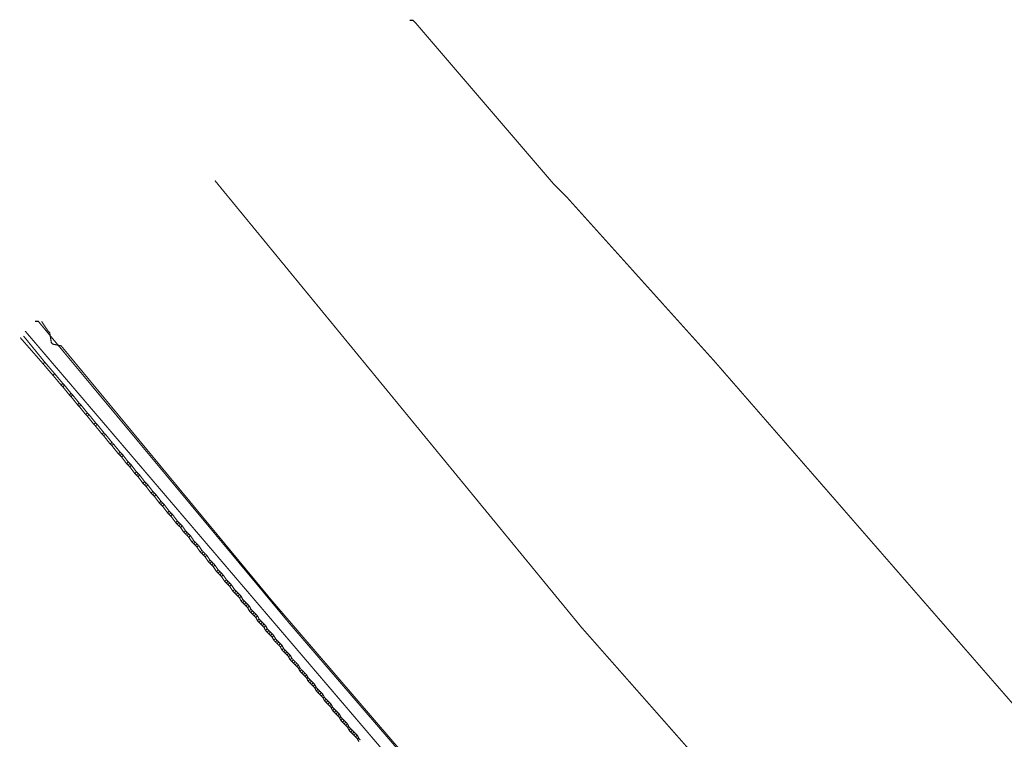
# Model space of a CAD drawing. Header units: metres. Extents: x 189710 to 199671, y 580425 to 586712.
# Tile 21 of 41: x 189710 to 189753, y 582003 to 582035. Entities that reach past the tile are written whole.
import ezdxf

# ---------------------------------------------------------------- set-up
doc = ezdxf.new("R2010")
doc.units = ezdxf.units.M
for name, color, linetype, lineweight in [('B-OI-KL-datatransport_KPN-G', 3, 'DATA_KPN', 18), ('B-OI-KL-datatransport_UPC-G', 3, 'DATA_UPC', 18), ('B-OI-KL-gas lage druk_Stedin-G', 40, 'GAS_LD_STEDIN', 18), ('B-OI-KL-middenspanning_Liander-G', 12, 'MS_LIANDER', 18), ('B-OI-KL-riool onder druk_Wetterskip Fryslan-G', 212, 'RIO_DRUK_WETTERSKIP', 18), ('B-OI-KL-water_Vitens-G', 5, 'WATER_VITENS', 18)]:
    doc.layers.add(name, color=color, linetype=linetype, lineweight=lineweight)
doc.styles.add('rtw_iso', font='iso-rtw.shx')
doc.linetypes.add('DATA_KPN', pattern='A,12.7,-5.08,["KPDA",rtw_iso,S=2.54,R=0,X=-2.54,Y=-1.27],-6.35', length=24.13)
doc.linetypes.add('DATA_UPC', pattern='A,12.7,-5.08,["UPDA",rtw_iso,S=2.54,R=0,X=-2.54,Y=-1.27],-6.35', length=24.13)
doc.linetypes.add('GAS_LD_STEDIN', pattern='A,12.7,-5.08,["STLD",rtw_iso,S=2.54,R=0,X=-2.54,Y=-1.27],-6.35', length=24.13)
doc.linetypes.add('MS_LIANDER', pattern='A,12.7,-5.08,["LIMS",rtw_iso,S=2.54,R=0,X=-2.54,Y=-1.27],-6.35', length=24.13)
doc.linetypes.add('RIO_DRUK_WETTERSKIP', pattern='A,12.7,-5.08,["WFDR",rtw_iso,S=2.54,R=0,X=-2.54,Y=-1.27],-6.35', length=24.13)
doc.linetypes.add('WATER_VITENS', pattern='A,12.7,-5.08,["VIWL",rtw_iso,S=2.54,R=0,X=-2.54,Y=-1.27],-6.35', length=24.13)

msp = doc.modelspace()

# ---------------------------------------------------------------- linework, layer by layer
at = {"layer": 'B-OI-KL-datatransport_KPN-G', "ltscale": 0.5, "const_width": 0.05, "flags": 128}
msp.add_lwpolyline([(189727.964, 582000.821), (189720.536, 582009.464), (189711.321, 582020.607), (189710.964, 582020.679), (189710.893, 582020.75), (189710.821, 582021.179), (189710.75, 582021.25), (189710.464, 582021.679)], dxfattribs=at)
at = {"layer": 'B-OI-KL-datatransport_UPC-G', "ltscale": 0.5, "const_width": 0.05, "flags": 128}
msp.add_lwpolyline([(189774.107, 581947.179), (189774.036, 581947.464), (189773.821, 581947.679), (189751.25, 581973.679), (189721.25, 582008.536), (189710.321, 582021.679), (189710.179, 582021.679)], dxfattribs=at)
at = {"layer": 'B-OI-KL-gas lage druk_Stedin-G', "ltscale": 0.5, "const_width": 0.05, "flags": 128}
msp.add_lwpolyline([(189718.036, 582027.821), (189734.036, 582008.321), (189735.107, 582007.107), (189832.964, 581896.107), (189856.464, 581865.821), (189858.25, 581863.607), (189876.821, 581839.893), (189888.679, 581822.036), (189888.821, 581822.036)], dxfattribs=at)
at = {"layer": 'B-OI-KL-middenspanning_Liander-G', "ltscale": 0.5, "const_width": 0.05, "flags": 128}
for points in [[(189710.536, 582019.821), (189709.536, 582020.964)], [(189710.607, 582019.893), (189709.679, 582021.036)], [(189710.607, 582019.893), (189710.536, 582019.821)], [(189710.607, 582019.893), (189711.036, 582019.393)], [(189710.536, 582019.821), (189710.964, 582019.321)], [(189711.036, 582019.393), (189710.964, 582019.321)], [(189710.964, 582019.321), (189711.321, 582018.893)], [(189711.036, 582019.393), (189711.393, 582018.964)], [(189711.393, 582018.964), (189711.321, 582018.893)], [(189711.321, 582018.893), (189711.393, 582018.821)], [(189711.393, 582018.964), (189711.464, 582018.893)], [(189711.464, 582018.893), (189711.393, 582018.821)], [(189711.393, 582018.821), (189711.679, 582018.464)], [(189711.464, 582018.893), (189711.75, 582018.536)], [(189711.75, 582018.536), (189711.679, 582018.464)], [(189711.679, 582018.464), (189711.75, 582018.393)], [(189711.75, 582018.536), (189711.821, 582018.464)], [(189711.821, 582018.464), (189711.75, 582018.393)], [(189711.75, 582018.393), (189712.036, 582018.036)], [(189711.821, 582018.464), (189712.107, 582018.107)], [(189712.107, 582018.107), (189712.036, 582018.036)], [(189712.036, 582018.036), (189712.107, 582017.964)], [(189712.107, 582018.107), (189712.179, 582018.036)], [(189712.179, 582018.036), (189712.107, 582017.964)], [(189712.107, 582017.964), (189712.393, 582017.607)], [(189712.179, 582018.036), (189712.464, 582017.679)], [(189712.464, 582017.679), (189712.393, 582017.607)], [(189712.393, 582017.607), (189712.464, 582017.536)], [(189712.464, 582017.679), (189712.536, 582017.607)], [(189712.536, 582017.607), (189712.464, 582017.536)], [(189712.464, 582017.536), (189712.75, 582017.179)], [(189712.536, 582017.607), (189712.821, 582017.25)], [(189712.821, 582017.25), (189712.75, 582017.179)], [(189712.75, 582017.179), (189712.821, 582017.107)], [(189712.821, 582017.25), (189712.893, 582017.179)], [(189712.893, 582017.179), (189712.821, 582017.107)], [(189712.821, 582017.107), (189713.107, 582016.75)], [(189712.893, 582017.179), (189713.179, 582016.821)], [(189713.179, 582016.821), (189713.107, 582016.75)], [(189713.107, 582016.75), (189713.179, 582016.679)], [(189713.179, 582016.821), (189713.25, 582016.75)], [(189713.25, 582016.75), (189713.179, 582016.679)], [(189713.179, 582016.679), (189713.464, 582016.321)], [(189713.25, 582016.75), (189713.536, 582016.393)], [(189713.536, 582016.393), (189713.464, 582016.321)], [(189713.464, 582016.321), (189713.536, 582016.25)], [(189713.536, 582016.393), (189713.607, 582016.321)], [(189713.607, 582016.321), (189713.536, 582016.25)], [(189713.536, 582016.25), (189713.821, 582015.893)], [(189713.607, 582016.321), (189713.893, 582015.964)], [(189713.893, 582015.964), (189713.821, 582015.893)], [(189713.821, 582015.893), (189713.893, 582015.821)], [(189713.893, 582015.964), (189713.964, 582015.893)], [(189713.964, 582015.893), (189713.893, 582015.821)], [(189713.893, 582015.821), (189713.964, 582015.75)], [(189713.964, 582015.893), (189714.036, 582015.821)], [(189714.036, 582015.821), (189713.964, 582015.75)], [(189713.964, 582015.75), (189714.179, 582015.464)], [(189714.036, 582015.821), (189714.25, 582015.536)], [(189714.25, 582015.536), (189714.179, 582015.464)], [(189714.179, 582015.464), (189714.25, 582015.393)], [(189714.25, 582015.536), (189714.321, 582015.464)], [(189714.321, 582015.464), (189714.25, 582015.393)], [(189714.25, 582015.393), (189714.321, 582015.321)], [(189714.321, 582015.464), (189714.393, 582015.393)], [(189714.393, 582015.393), (189714.321, 582015.321)], [(189714.321, 582015.321), (189714.536, 582015.036)], [(189714.393, 582015.393), (189714.607, 582015.107)], [(189714.607, 582015.107), (189714.536, 582015.036)], [(189714.536, 582015.036), (189714.607, 582014.964)], [(189714.607, 582015.107), (189714.679, 582015.036)], [(189714.679, 582015.036), (189714.607, 582014.964)], [(189714.607, 582014.964), (189714.679, 582014.893)], [(189714.679, 582015.036), (189714.75, 582014.964)], [(189714.75, 582014.964), (189714.679, 582014.893)], [(189714.679, 582014.893), (189714.893, 582014.607)], [(189714.75, 582014.964), (189714.964, 582014.679)], [(189714.964, 582014.679), (189714.893, 582014.607)], [(189714.893, 582014.607), (189714.964, 582014.536)], [(189714.964, 582014.679), (189715.036, 582014.607)], [(189715.036, 582014.607), (189714.964, 582014.536)], [(189714.964, 582014.536), (189715.036, 582014.464)], [(189715.036, 582014.607), (189715.107, 582014.536)], [(189715.107, 582014.536), (189715.036, 582014.464)], [(189715.036, 582014.464), (189715.25, 582014.179)], [(189715.107, 582014.536), (189715.321, 582014.25)], [(189715.321, 582014.25), (189715.25, 582014.179)], [(189715.25, 582014.179), (189715.321, 582014.107)], [(189715.321, 582014.25), (189715.393, 582014.179)], [(189715.393, 582014.179), (189715.321, 582014.107)], [(189715.321, 582014.107), (189715.393, 582014.036)], [(189715.393, 582014.179), (189715.464, 582014.107)], [(189715.464, 582014.107), (189715.393, 582014.036)], [(189715.393, 582014.036), (189715.607, 582013.75)], [(189715.464, 582014.107), (189715.679, 582013.821)], [(189715.679, 582013.821), (189715.607, 582013.75)], [(189715.607, 582013.75), (189715.679, 582013.679)], [(189715.679, 582013.821), (189715.75, 582013.75)], [(189715.75, 582013.75), (189715.679, 582013.679)], [(189715.679, 582013.679), (189715.75, 582013.607)], [(189715.75, 582013.75), (189715.821, 582013.679)], [(189715.821, 582013.679), (189715.75, 582013.607)], [(189715.75, 582013.607), (189715.964, 582013.321)], [(189715.821, 582013.679), (189716.036, 582013.393)], [(189716.036, 582013.393), (189715.964, 582013.321)], [(189715.964, 582013.321), (189716.036, 582013.25)], [(189716.036, 582013.393), (189716.107, 582013.321)], [(189716.107, 582013.321), (189716.036, 582013.25)], [(189716.036, 582013.25), (189716.107, 582013.179)], [(189716.107, 582013.321), (189716.179, 582013.25)], [(189716.179, 582013.25), (189716.107, 582013.179)], [(189716.107, 582013.179), (189716.321, 582012.893)], [(189716.179, 582013.25), (189716.393, 582012.964)], [(189716.393, 582012.964), (189716.321, 582012.893)], [(189716.321, 582012.893), (189716.393, 582012.821)], [(189716.393, 582012.964), (189716.464, 582012.893)], [(189716.464, 582012.893), (189716.393, 582012.821)], [(189716.393, 582012.821), (189716.464, 582012.75)], [(189716.464, 582012.893), (189716.536, 582012.821)], [(189716.536, 582012.821), (189716.464, 582012.75)], [(189716.464, 582012.75), (189716.536, 582012.679)], [(189716.536, 582012.821), (189716.607, 582012.75)], [(189716.607, 582012.75), (189716.536, 582012.679)], [(189716.536, 582012.679), (189716.679, 582012.464)], [(189716.607, 582012.75), (189716.75, 582012.536)], [(189716.75, 582012.536), (189716.679, 582012.464)], [(189716.679, 582012.464), (189716.75, 582012.393)], [(189716.75, 582012.536), (189716.821, 582012.464)], [(189716.821, 582012.464), (189716.75, 582012.393)], [(189716.75, 582012.393), (189716.821, 582012.321)], [(189716.821, 582012.464), (189716.893, 582012.393)], [(189716.893, 582012.393), (189716.821, 582012.321)], [(189716.821, 582012.321), (189716.893, 582012.25)], [(189716.893, 582012.393), (189716.964, 582012.321)], [(189716.964, 582012.321), (189716.893, 582012.25)], [(189716.893, 582012.25), (189717.036, 582012.036)], [(189716.964, 582012.321), (189717.107, 582012.107)], [(189717.107, 582012.107), (189717.036, 582012.036)], [(189717.036, 582012.036), (189717.107, 582011.964)], [(189717.107, 582012.107), (189717.179, 582012.036)], [(189717.179, 582012.036), (189717.107, 582011.964)], [(189717.107, 582011.964), (189717.179, 582011.893)], [(189717.179, 582012.036), (189717.25, 582011.964)], [(189717.25, 582011.964), (189717.179, 582011.893)], [(189717.179, 582011.893), (189717.25, 582011.821)], [(189717.25, 582011.964), (189717.321, 582011.893)], [(189717.321, 582011.893), (189717.25, 582011.821)], [(189717.25, 582011.821), (189717.393, 582011.607)], [(189717.321, 582011.893), (189717.464, 582011.679)], [(189717.464, 582011.679), (189717.393, 582011.607)], [(189717.393, 582011.607), (189717.464, 582011.536)], [(189717.464, 582011.679), (189717.536, 582011.607)], [(189717.536, 582011.607), (189717.464, 582011.536)], [(189717.464, 582011.536), (189717.536, 582011.464)], [(189717.536, 582011.607), (189717.607, 582011.536)], [(189717.607, 582011.536), (189717.536, 582011.464)], [(189717.536, 582011.464), (189717.607, 582011.393)], [(189717.607, 582011.536), (189717.679, 582011.464)], [(189717.679, 582011.464), (189717.607, 582011.393)], [(189717.607, 582011.393), (189717.75, 582011.179)], [(189717.679, 582011.464), (189717.821, 582011.25)], [(189717.821, 582011.25), (189717.75, 582011.179)], [(189717.75, 582011.179), (189717.821, 582011.107)], [(189717.821, 582011.25), (189717.893, 582011.179)], [(189717.893, 582011.179), (189717.821, 582011.107)], [(189717.821, 582011.107), (189717.893, 582011.036)], [(189717.893, 582011.179), (189717.964, 582011.107)], [(189717.964, 582011.107), (189717.893, 582011.036)], [(189717.893, 582011.036), (189717.964, 582010.964)], [(189717.964, 582011.107), (189718.036, 582011.036)], [(189718.036, 582011.036), (189717.964, 582010.964)], [(189717.964, 582010.964), (189718.107, 582010.75)], [(189718.036, 582011.036), (189718.179, 582010.821)], [(189718.179, 582010.821), (189718.107, 582010.75)], [(189718.107, 582010.75), (189718.179, 582010.679)], [(189718.179, 582010.821), (189718.25, 582010.75)], [(189718.25, 582010.75), (189718.179, 582010.679)], [(189718.179, 582010.679), (189718.25, 582010.607)], [(189718.25, 582010.75), (189718.321, 582010.679)], [(189718.321, 582010.679), (189718.25, 582010.607)], [(189718.25, 582010.607), (189718.321, 582010.536)], [(189718.321, 582010.679), (189718.393, 582010.607)], [(189718.393, 582010.607), (189718.321, 582010.536)], [(189718.321, 582010.536), (189718.464, 582010.321)], [(189718.393, 582010.607), (189718.536, 582010.393)], [(189718.536, 582010.393), (189718.464, 582010.321)], [(189718.464, 582010.321), (189718.536, 582010.25)], [(189718.536, 582010.393), (189718.607, 582010.321)], [(189718.607, 582010.321), (189718.536, 582010.25)], [(189718.536, 582010.25), (189718.607, 582010.179)], [(189718.607, 582010.321), (189718.679, 582010.25)], [(189718.679, 582010.25), (189718.607, 582010.179)], [(189718.607, 582010.179), (189718.679, 582010.107)], [(189718.679, 582010.25), (189718.75, 582010.179)], [(189718.75, 582010.179), (189718.679, 582010.107)], [(189718.679, 582010.107), (189718.821, 582009.893)], [(189718.75, 582010.179), (189718.893, 582009.964)], [(189718.893, 582009.964), (189718.821, 582009.893)], [(189718.821, 582009.893), (189718.893, 582009.821)], [(189718.893, 582009.964), (189718.964, 582009.893)], [(189718.964, 582009.893), (189718.893, 582009.821)], [(189718.893, 582009.821), (189718.964, 582009.75)], [(189718.964, 582009.893), (189719.036, 582009.821)], [(189719.036, 582009.821), (189718.964, 582009.75)], [(189718.964, 582009.75), (189719.036, 582009.679)], [(189719.036, 582009.821), (189719.107, 582009.75)], [(189719.107, 582009.75), (189719.036, 582009.679)], [(189719.036, 582009.679), (189719.107, 582009.607)], [(189719.107, 582009.75), (189719.179, 582009.679)], [(189719.179, 582009.679), (189719.107, 582009.607)], [(189719.107, 582009.607), (189719.179, 582009.464)], [(189719.179, 582009.679), (189719.25, 582009.536)], [(189719.25, 582009.536), (189719.179, 582009.464)], [(189719.179, 582009.464), (189719.25, 582009.393)], [(189719.25, 582009.536), (189719.321, 582009.464)], [(189719.321, 582009.464), (189719.25, 582009.393)], [(189719.25, 582009.393), (189719.321, 582009.321)], [(189719.321, 582009.464), (189719.393, 582009.393)], [(189719.393, 582009.393), (189719.321, 582009.321)], [(189719.321, 582009.321), (189719.393, 582009.25)], [(189719.393, 582009.393), (189719.464, 582009.321)], [(189719.464, 582009.321), (189719.393, 582009.25)], [(189719.393, 582009.25), (189719.464, 582009.179)], [(189719.464, 582009.321), (189719.536, 582009.25)], [(189719.536, 582009.25), (189719.464, 582009.179)], [(189719.464, 582009.179), (189719.536, 582009.036)], [(189719.536, 582009.25), (189719.607, 582009.107)], [(189719.607, 582009.107), (189719.536, 582009.036)], [(189719.536, 582009.036), (189719.607, 582008.964)], [(189719.607, 582009.107), (189719.679, 582009.036)], [(189719.679, 582009.036), (189719.607, 582008.964)], [(189719.607, 582008.964), (189719.679, 582008.893)], [(189719.679, 582009.036), (189719.75, 582008.964)], [(189719.75, 582008.964), (189719.679, 582008.893)], [(189719.679, 582008.893), (189719.75, 582008.821)], [(189719.75, 582008.964), (189719.821, 582008.893)], [(189719.821, 582008.893), (189719.75, 582008.821)], [(189719.75, 582008.821), (189719.821, 582008.75)], [(189719.821, 582008.893), (189719.893, 582008.821)], [(189719.893, 582008.821), (189719.821, 582008.75)], [(189719.821, 582008.75), (189719.893, 582008.607)], [(189719.893, 582008.821), (189719.964, 582008.679)], [(189719.964, 582008.679), (189719.893, 582008.607)], [(189719.893, 582008.607), (189719.964, 582008.536)], [(189719.964, 582008.679), (189720.036, 582008.607)], [(189720.036, 582008.607), (189719.964, 582008.536)], [(189719.964, 582008.536), (189720.036, 582008.464)], [(189720.036, 582008.607), (189720.107, 582008.536)], [(189720.107, 582008.536), (189720.036, 582008.464)], [(189720.036, 582008.464), (189720.107, 582008.393)], [(189720.107, 582008.536), (189720.179, 582008.464)], [(189720.179, 582008.464), (189720.107, 582008.393)], [(189720.107, 582008.393), (189720.179, 582008.321)], [(189720.179, 582008.464), (189720.25, 582008.393)], [(189720.25, 582008.393), (189720.179, 582008.321)], [(189720.179, 582008.321), (189720.25, 582008.179)], [(189720.25, 582008.393), (189720.321, 582008.25)], [(189720.321, 582008.25), (189720.25, 582008.179)], [(189720.25, 582008.179), (189720.321, 582008.107)], [(189720.321, 582008.25), (189720.393, 582008.179)], [(189720.393, 582008.179), (189720.321, 582008.107)], [(189720.321, 582008.107), (189720.393, 582008.036)], [(189720.393, 582008.179), (189720.464, 582008.107)], [(189720.464, 582008.107), (189720.393, 582008.036)], [(189720.393, 582008.036), (189720.464, 582007.964)], [(189720.464, 582008.107), (189720.536, 582008.036)], [(189720.536, 582008.036), (189720.464, 582007.964)], [(189720.464, 582007.964), (189720.536, 582007.893)], [(189720.536, 582008.036), (189720.607, 582007.964)], [(189720.607, 582007.964), (189720.536, 582007.893)], [(189720.536, 582007.893), (189720.607, 582007.75)], [(189720.607, 582007.964), (189720.679, 582007.821)], [(189720.679, 582007.821), (189720.607, 582007.75)], [(189720.607, 582007.75), (189720.679, 582007.679)], [(189720.679, 582007.821), (189720.75, 582007.75)], [(189720.75, 582007.75), (189720.679, 582007.679)], [(189720.679, 582007.679), (189720.75, 582007.607)], [(189720.75, 582007.75), (189720.821, 582007.679)], [(189720.821, 582007.679), (189720.75, 582007.607)], [(189720.75, 582007.607), (189720.821, 582007.536)], [(189720.821, 582007.679), (189720.893, 582007.607)], [(189720.893, 582007.607), (189720.821, 582007.536)], [(189720.821, 582007.536), (189720.893, 582007.464)], [(189720.893, 582007.607), (189720.964, 582007.536)], [(189720.964, 582007.536), (189720.893, 582007.464)], [(189720.893, 582007.464), (189720.964, 582007.321)], [(189720.964, 582007.536), (189721.036, 582007.393)], [(189721.036, 582007.393), (189720.964, 582007.321)], [(189720.964, 582007.321), (189721.036, 582007.25)], [(189721.036, 582007.393), (189721.107, 582007.321)], [(189721.107, 582007.321), (189721.036, 582007.25)], [(189721.036, 582007.25), (189721.107, 582007.179)], [(189721.107, 582007.321), (189721.179, 582007.25)], [(189721.179, 582007.25), (189721.107, 582007.179)], [(189721.107, 582007.179), (189721.179, 582007.107)], [(189721.179, 582007.25), (189721.25, 582007.179)], [(189721.25, 582007.179), (189721.179, 582007.107)], [(189721.179, 582007.107), (189721.25, 582007.036)], [(189721.25, 582007.179), (189721.321, 582007.107)], [(189721.321, 582007.107), (189721.25, 582007.036)], [(189721.25, 582007.036), (189721.321, 582006.893)], [(189721.321, 582007.107), (189721.393, 582006.964)], [(189721.393, 582006.964), (189721.321, 582006.893)], [(189721.321, 582006.893), (189721.393, 582006.821)], [(189721.393, 582006.964), (189721.464, 582006.893)], [(189721.464, 582006.893), (189721.393, 582006.821)], [(189721.393, 582006.821), (189721.464, 582006.75)], [(189721.464, 582006.893), (189721.536, 582006.821)], [(189721.536, 582006.821), (189721.464, 582006.75)], [(189721.464, 582006.75), (189721.536, 582006.679)], [(189721.536, 582006.821), (189721.607, 582006.75)], [(189721.607, 582006.75), (189721.536, 582006.679)], [(189721.536, 582006.679), (189721.607, 582006.607)], [(189721.607, 582006.75), (189721.679, 582006.679)], [(189721.679, 582006.679), (189721.607, 582006.607)], [(189721.607, 582006.607), (189721.679, 582006.536)], [(189721.679, 582006.679), (189721.75, 582006.536)], [(189721.679, 582006.536), (189721.75, 582006.536)], [(189721.679, 582006.536), (189721.75, 582006.393)], [(189721.75, 582006.536), (189721.821, 582006.464)], [(189721.821, 582006.464), (189721.75, 582006.393)], [(189721.75, 582006.393), (189721.821, 582006.321)], [(189721.821, 582006.464), (189721.893, 582006.393)], [(189721.893, 582006.393), (189721.821, 582006.321)], [(189721.821, 582006.321), (189721.893, 582006.25)], [(189721.893, 582006.393), (189721.964, 582006.321)], [(189721.964, 582006.321), (189721.893, 582006.25)], [(189721.893, 582006.25), (189721.964, 582006.179)], [(189721.964, 582006.321), (189722.036, 582006.25)], [(189722.036, 582006.25), (189721.964, 582006.179)], [(189721.964, 582006.179), (189722.036, 582006.107)], [(189722.036, 582006.25), (189722.107, 582006.107)], [(189722.036, 582006.107), (189722.107, 582006.107)], [(189722.036, 582006.107), (189722.107, 582005.964)], [(189722.107, 582006.107), (189722.179, 582006.036)], [(189722.179, 582006.036), (189722.107, 582005.964)], [(189722.107, 582005.964), (189722.179, 582005.893)], [(189722.179, 582006.036), (189722.25, 582005.964)], [(189722.25, 582005.964), (189722.179, 582005.893)], [(189722.179, 582005.893), (189722.25, 582005.821)], [(189722.25, 582005.964), (189722.321, 582005.893)], [(189722.321, 582005.893), (189722.25, 582005.821)], [(189722.25, 582005.821), (189722.321, 582005.75)], [(189722.321, 582005.893), (189722.393, 582005.821)], [(189722.393, 582005.821), (189722.321, 582005.75)], [(189722.321, 582005.75), (189722.393, 582005.679)], [(189722.393, 582005.821), (189722.464, 582005.679)], [(189722.393, 582005.679), (189722.464, 582005.679)], [(189722.393, 582005.679), (189722.464, 582005.536)], [(189722.464, 582005.679), (189722.536, 582005.607)], [(189722.536, 582005.607), (189722.464, 582005.536)], [(189722.464, 582005.536), (189722.536, 582005.464)], [(189722.536, 582005.607), (189722.607, 582005.536)], [(189722.607, 582005.536), (189722.536, 582005.464)], [(189722.536, 582005.464), (189722.607, 582005.393)], [(189722.607, 582005.536), (189722.679, 582005.464)], [(189722.679, 582005.464), (189722.607, 582005.393)], [(189722.607, 582005.393), (189722.679, 582005.321)], [(189722.679, 582005.464), (189722.75, 582005.393)], [(189722.75, 582005.393), (189722.679, 582005.321)], [(189722.679, 582005.321), (189722.75, 582005.25)], [(189722.75, 582005.393), (189722.821, 582005.25)], [(189722.75, 582005.25), (189722.821, 582005.25)], [(189722.75, 582005.25), (189722.821, 582005.107)], [(189722.821, 582005.25), (189722.893, 582005.179)], [(189722.893, 582005.179), (189722.821, 582005.107)], [(189722.821, 582005.107), (189722.893, 582005.036)], [(189722.893, 582005.179), (189722.964, 582005.107)], [(189722.964, 582005.107), (189722.893, 582005.036)], [(189722.893, 582005.036), (189722.964, 582004.964)], [(189722.964, 582005.107), (189723.036, 582005.036)], [(189723.036, 582005.036), (189722.964, 582004.964)], [(189722.964, 582004.964), (189723.036, 582004.893)], [(189723.036, 582005.036), (189723.107, 582004.964)], [(189723.107, 582004.964), (189723.036, 582004.893)], [(189723.036, 582004.893), (189723.107, 582004.821)], [(189723.107, 582004.964), (189723.179, 582004.821)], [(189723.107, 582004.821), (189723.179, 582004.821)], [(189723.107, 582004.821), (189723.179, 582004.679)], [(189723.179, 582004.821), (189723.25, 582004.75)], [(189723.25, 582004.75), (189723.179, 582004.679)], [(189723.179, 582004.679), (189723.25, 582004.607)], [(189723.25, 582004.75), (189723.321, 582004.679)], [(189723.321, 582004.679), (189723.25, 582004.607)], [(189723.25, 582004.607), (189723.321, 582004.536)], [(189723.321, 582004.679), (189723.393, 582004.607)], [(189723.393, 582004.607), (189723.321, 582004.536)], [(189723.321, 582004.536), (189723.393, 582004.464)], [(189723.393, 582004.607), (189723.464, 582004.536)], [(189723.464, 582004.536), (189723.393, 582004.464)], [(189723.393, 582004.464), (189723.464, 582004.393)], [(189723.464, 582004.536), (189723.536, 582004.393)], [(189723.464, 582004.393), (189723.536, 582004.393)], [(189723.464, 582004.393), (189723.536, 582004.25)], [(189723.536, 582004.393), (189723.607, 582004.321)], [(189723.607, 582004.321), (189723.536, 582004.25)], [(189723.536, 582004.25), (189723.607, 582004.179)], [(189723.607, 582004.321), (189723.679, 582004.25)], [(189723.679, 582004.25), (189723.607, 582004.179)], [(189723.607, 582004.179), (189723.679, 582004.107)], [(189723.679, 582004.25), (189723.75, 582004.179)], [(189723.75, 582004.179), (189723.679, 582004.107)], [(189723.679, 582004.107), (189723.75, 582004.036)], [(189723.75, 582004.179), (189723.821, 582004.107)], [(189723.821, 582004.107), (189723.75, 582004.036)], [(189723.75, 582004.036), (189723.821, 582003.964)], [(189723.821, 582004.107), (189723.893, 582003.964)], [(189723.821, 582003.964), (189723.893, 582003.964)], [(189723.821, 582003.964), (189723.893, 582003.821)], [(189723.893, 582003.964), (189723.964, 582003.893)], [(189723.964, 582003.893), (189723.893, 582003.821)], [(189723.893, 582003.821), (189723.964, 582003.75)], [(189723.964, 582003.893), (189724.036, 582003.821)], [(189724.036, 582003.821), (189723.964, 582003.75)], [(189723.964, 582003.75), (189724.036, 582003.679)], [(189724.036, 582003.821), (189724.107, 582003.75)], [(189724.107, 582003.75), (189724.036, 582003.679)], [(189724.036, 582003.679), (189724.107, 582003.607)], [(189724.107, 582003.75), (189724.179, 582003.679)], [(189724.179, 582003.679), (189724.107, 582003.607)], [(189724.107, 582003.607), (189724.179, 582003.536)], [(189724.179, 582003.679), (189724.25, 582003.607)], [(189724.25, 582003.607), (189724.179, 582003.536)], [(189724.25, 582003.607), (189724.321, 582003.464)], [(189724.179, 582003.536), (189724.25, 582003.464)], [(189724.25, 582003.464), (189724.321, 582003.464)], [(189724.25, 582003.464), (189724.321, 582003.321)], [(189724.321, 582003.464), (189724.393, 582003.393)]]:
    msp.add_lwpolyline(points, dxfattribs=at)
at = {"layer": 'B-OI-KL-riool onder druk_Wetterskip Fryslan-G', "ltscale": 0.5, "const_width": 0.05, "flags": 128}
msp.add_lwpolyline([(189726.536, 582034.821), (189726.679, 582034.821), (189726.821, 582034.679), (189732.821, 582027.679), (189733.393, 582027.107), (189739.821, 582019.964), (189822.393, 581925.179), (189823.893, 581923.536), (189831.393, 581915.321), (189846.179, 581898.179), (189849.536, 581894.393), (189861.536, 581881.107), (189867.107, 581874.321), (189868.036, 581872.893), (189868.893, 581871.821), (189885.464, 581851.964), (189885.893, 581851.536), (189895.536, 581841.464), (189897.964, 581839.036), (189898.321, 581838.75), (189898.536, 581832.321), (189898.607, 581831.821), (189899.393, 581826.107), (189904.393, 581817.321), (189904.536, 581817.179), (189905.75, 581815.536), (189906.75, 581814.393), (189910.679, 581809.607), (189911.107, 581809.179), (189911.321, 581808.893), (189912.536, 581808.964), (189913.75, 581809.179), (189936.036, 581813.393)], dxfattribs=at)
at = {"layer": 'B-OI-KL-water_Vitens-G', "ltscale": 0.5, "const_width": 0.05, "flags": 128}
msp.add_lwpolyline([(189867.464, 581826.107), (189866.964, 581826.679), (189865.679, 581828.679), (189854.25, 581846.607), (189853.679, 581847.393), (189839.393, 581867.179), (189838.393, 581868.464), (189832.964, 581875.536), (189832.679, 581875.821), (189825.893, 581876.964), (189825.75, 581877.036), (189809.536, 581895.75), (189809.25, 581904.536), (189809.179, 581904.964), (189792.679, 581925.036), (189791.607, 581926.25), (189761.679, 581960.393), (189759.821, 581962.607), (189709.75, 582021.25)], dxfattribs=at)

doc.saveas('drawing.dxf')
